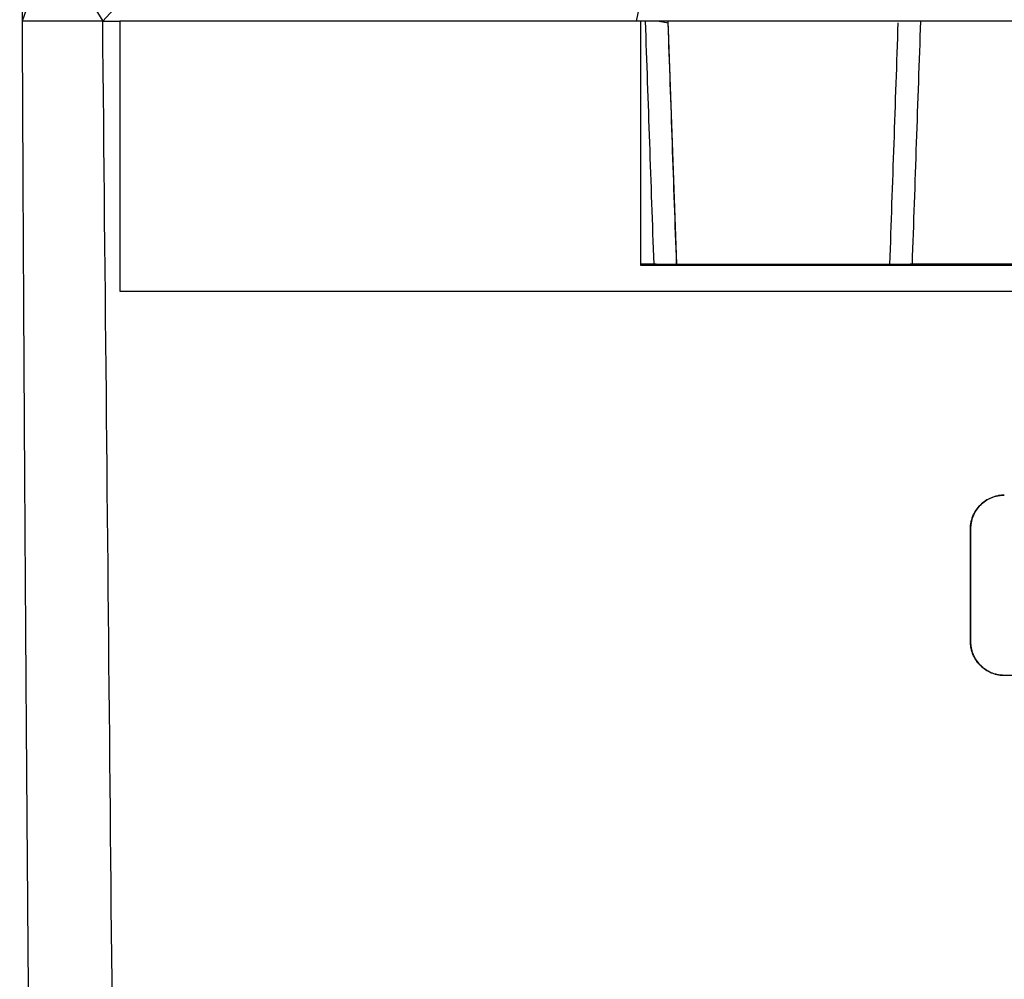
# Model space of a CAD drawing. Header units: millimetres. Extents: x -1111 to 1147, y -743 to 1146.
# Tile 114 of 203: x 102 to 190, y -7 to 78. Entities that reach past the tile are written whole.
import ezdxf

# ---------------------------------------------------------------- set-up
doc = ezdxf.new("R2010")
doc.units = ezdxf.units.MM

msp = doc.modelspace()

# ---------------------------------------------------------------- linework, layer by layer
at = {"color": 7, "linetype": 'Continuous', "lineweight": 25}
for p, q in [((104.909, 85.163), (102.317, 77.707)), ((109.48, 77.707), (113.861, 82.517)), ((157.618, 81.234), (156.871, 77.707)), ((109.48, 77.707), (102.317, 77.707)), ((109.48, 77.707), (111.013, 77.707)), ((156.871, 77.707), (111.013, 77.707)), ((320.336, 77.707), (156.871, 77.707)), ((157.256, 77.707), (157.256, 56.042)), ((158.898, 77.707), (159.706, 77.557)), ((159.706, 77.557), (159.699, 77.707)), ((160.465, 56.132), (159.713, 77.707)), ((158.455, 56.132), (157.256, 56.132)), ((157.256, 56.043), (305.756, 56.043)), ((157.256, 56.042), (305.652, 56.042)), ((158.632, 56.132), (158.455, 56.132)), ((158.632, 56.132), (181.197, 56.132)), ((181.373, 56.132), (181.197, 56.132)), ((309.047, 56.132), (181.373, 56.132)), ((111.013, 53.707), (219.102, 53.707)), ((186.559, 32.591), (186.568, 32.591)), ((186.568, 22.591), (186.559, 22.591)), ((189.568, 19.591), (312.616, 19.591)), ((189.568, 19.582), (189.568, 19.591)), ((219.102, 19.582), (189.568, 19.582))]:
    msp.add_line(p, q, dxfattribs=at)
at = {"color": 7, "linetype": 'Continuous', "lineweight": 25, "flags": 128}
msp.add_lwpolyline([(104.909, 85.163), (107.194, 81.435), (109.48, 77.707)], dxfattribs=at)
at = {"color": 7, "linetype": 'Continuous', "lineweight": 25}
for points, knots in [([(102.114, 197.212), (102.113, 196.233), (102.111, 194.277), (102.109, 191.342), (102.107, 188.407), (102.105, 185.473), (102.104, 182.538), (102.103, 179.604), (102.103, 176.67), (102.103, 173.735), (102.104, 170.801), (102.105, 167.867), (102.106, 164.933), (102.108, 161.999), (102.11, 159.066), (102.112, 156.132), (102.115, 153.199), (102.119, 150.265), (102.122, 147.332), (102.126, 144.399), (102.131, 141.466), (102.137, 137.661), (102.145, 132.987), (102.156, 127.444), (102.169, 121.904), (102.183, 116.368), (102.198, 110.835), (102.214, 105.305), (102.232, 99.779), (102.251, 94.256), (102.271, 88.736), (102.293, 83.219), (102.309, 79.545), (102.317, 77.707)], [0, 0, 0, 0, 0.0245139, 0.0490249, 0.0735334, 0.0980398, 0.1225443, 0.1470473, 0.171549, 0.19605, 0.2205504, 0.2450505, 0.2695508, 0.2940516, 0.3185531, 0.3430558, 0.3675599, 0.3920657, 0.4165737, 0.4410841, 0.4655972, 0.4901134, 0.5364839, 0.5828441, 0.6291965, 0.6755432, 0.7218865, 0.7682286, 0.8145718, 0.8609182, 0.9072703, 0.9536301, 1, 1, 1, 1]), ([(102.317, 77.707), (102.321, 76.731), (102.33, 74.779), (102.343, 71.852), (102.357, 68.927), (102.371, 66.003), (102.385, 63.081), (102.4, 60.16), (102.415, 57.241), (102.431, 54.324), (102.447, 51.408), (102.463, 48.494), (102.48, 45.581), (102.497, 42.671), (102.514, 39.762), (102.532, 36.855), (102.55, 33.95), (102.569, 31.047), (102.588, 28.146), (102.612, 24.421), (102.644, 19.875), (102.682, 14.512), (102.721, 9.157), (102.762, 3.809), (102.803, -1.53), (102.846, -6.862), (102.891, -12.184), (102.936, -17.497), (102.983, -22.802), (103.016, -26.331), (103.032, -28.095)], [0, 0, 0, 0, 0.027365, 0.05473, 0.082096, 0.109461, 0.136826, 0.164191, 0.191556, 0.218921, 0.246287, 0.273652, 0.301017, 0.328383, 0.355748, 0.383114, 0.410479, 0.437845, 0.46521, 0.492576, 0.54332, 0.594063, 0.644807, 0.69555, 0.746293, 0.797035, 0.847777, 0.898519, 0.94926, 1, 1, 1, 1]), ([(186.559, 32.591), (186.559, 32.648), (186.561, 32.76), (186.576, 32.927), (186.598, 33.093), (186.631, 33.256), (186.672, 33.418), (186.723, 33.578), (186.832, 33.866), (187.043, 34.267), (187.421, 34.726), (187.879, 35.107), (188.318, 35.341), (188.689, 35.475), (188.977, 35.547), (189.27, 35.592), (189.468, 35.597), (189.568, 35.6)], [0, 0, 0, 0, 0.036139, 0.07198, 0.107631, 0.143198, 0.178791, 0.214519, 0.250489, 0.37619, 0.501717, 0.626678, 0.75111, 0.813658, 0.875566, 0.937469, 1, 1, 1, 1]), ([(189.568, 35.591), (189.511, 35.59), (189.398, 35.589), (189.229, 35.574), (189.063, 35.551), (188.898, 35.518), (188.736, 35.476), (188.575, 35.425), (188.287, 35.314), (187.888, 35.102), (187.432, 34.725), (187.054, 34.267), (186.823, 33.829), (186.69, 33.46), (186.62, 33.175), (186.576, 32.885), (186.57, 32.69), (186.568, 32.591)], [0, 0, 0, 0, 0.035789, 0.071283, 0.1066, 0.141855, 0.177168, 0.212656, 0.248435, 0.372232, 0.496626, 0.622493, 0.748653, 0.811672, 0.874177, 0.936757, 1, 1, 1, 1]), ([(189.568, 19.582), (189.51, 19.583), (189.396, 19.585), (189.226, 19.6), (189.059, 19.623), (188.893, 19.657), (188.729, 19.699), (188.567, 19.752), (188.276, 19.864), (187.872, 20.08), (187.415, 20.462), (187.039, 20.922), (186.811, 21.358), (186.68, 21.726), (186.61, 22.01), (186.567, 22.299), (186.561, 22.493), (186.559, 22.591)], [0, 0, 0, 0, 0.035922, 0.071548, 0.107, 0.142395, 0.177857, 0.213505, 0.249458, 0.374405, 0.500133, 0.624932, 0.750156, 0.812801, 0.874942, 0.937151, 1, 1, 1, 1]), ([(186.568, 22.591), (186.568, 22.543), (186.57, 22.445), (186.581, 22.3), (186.598, 22.155), (186.631, 21.962), (186.69, 21.725), (186.821, 21.357), (187.051, 20.923), (187.425, 20.464), (187.882, 20.086), (188.319, 19.851), (188.69, 19.717), (188.977, 19.645), (189.27, 19.6), (189.468, 19.594), (189.568, 19.591)], [0, 0, 0, 0, 0.031402, 0.062733, 0.094063, 0.125463, 0.188341, 0.251196, 0.376191, 0.501113, 0.626832, 0.751315, 0.813308, 0.875271, 0.937616, 1, 1, 1, 1])]:
    msp.add_open_spline(points, degree=3, knots=knots, dxfattribs=at)
for points in [[(110.825, -61.038), (110.387, -15.887), (109.936, 30.61), (109.48, 77.707)], [(111.013, 77.707), (111.013, 69.689), (111.013, 61.687), (111.013, 53.707)], [(158.455, 56.132), (158.203, 63.308), (157.949, 70.501), (157.696, 77.707)], [(160.46, 56.132), (160.209, 63.258), (159.958, 70.401), (159.706, 77.557)], [(180.117, 77.557), (179.869, 70.401), (179.622, 63.258), (179.375, 56.132)], [(182.121, 77.707), (181.871, 70.501), (181.621, 63.308), (181.373, 56.132)], [(186.559, 22.591), (186.558, 25.92), (186.558, 29.254), (186.559, 32.591)], [(186.568, 32.591), (186.568, 29.254), (186.568, 25.92), (186.568, 22.591)]]:
    msp.add_open_spline(points, degree=3, dxfattribs=at)

doc.saveas('drawing.dxf')
